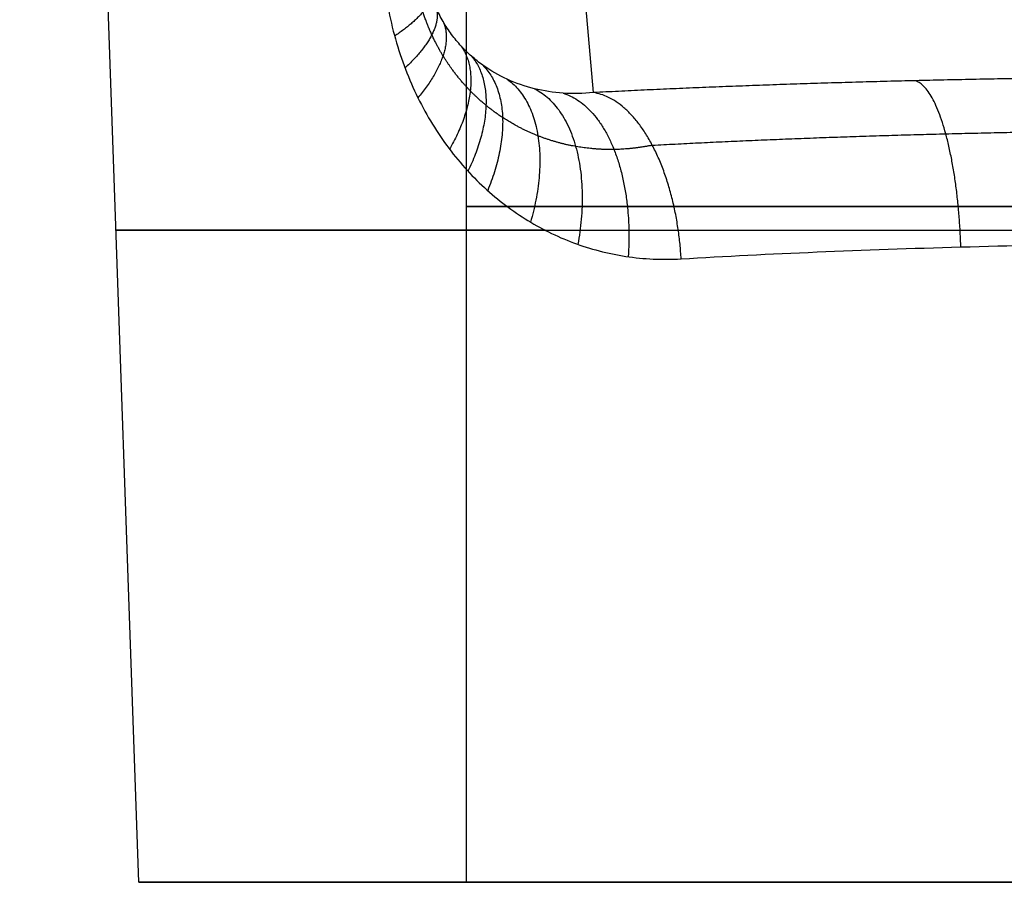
# Model space of a CAD drawing. Header units: millimetres. Extents: x -605 to 605, y -150 to 0.
# Tile 4 of 40: x -36 to -7, y -150 to -125. Entities that reach past the tile are written whole.
import ezdxf

# ---------------------------------------------------------------- set-up
doc = ezdxf.new("R2010")
doc.units = ezdxf.units.MM
doc.header["$MEASUREMENT"] = 0
doc.layers.add('Default', color=7, linetype='Continuous', true_color=0x000000)

msp = doc.modelspace()

# ---------------------------------------------------------------- linework, layer by layer
at = {"layer": 'Default'}
for p, q in [((-23, -150), (-23, -112.232)), ((-32.476, -150), (-33.742, -113.759)), ((-19.329, -127.165, -32.4), (-20.256, -116.565, -153.564)), ((-19.329, -127.165, -32.4), (-20.256, -116.565, -153.564)), ((-32.476, -150), (-23, -150))]:
    msp.add_line(p, q, dxfattribs=at)
at = {"layer": 'Default', "extrusion": (0, 1, 0)}
for centre, radius, start in [((0, 0, -130.459), 23, 270), ((0, 0, -131.146), 33.135, 308.7157), ((0, 0, -150), 32.476, 270)]:
    msp.add_arc(centre, radius, start, 90, dxfattribs=at)
at = {"layer": 'Default', "extrusion": (-1.23573e-15, 1, -6.17863e-16)}
msp.add_arc((0, 0, -150), 23, 270, 90, dxfattribs=at)
at = {"layer": 'Default'}
for points, knots in [([(-19.329, -127.165, -32.4), (-19.629, -127.196, -32.046), (-19.921, -127.201, -31.684), (-20.49, -127.162, -30.943), (-20.768, -127.118, -30.564), (-21.308, -126.984, -29.792), (-21.572, -126.893, -29.396), (-22.07, -126.666, -28.619), (-22.306, -126.531, -28.235), (-22.64, -126.292, -27.672), (-22.748, -126.207, -27.486), (-22.958, -126.022, -27.122), (-23.06, -125.923, -26.942), (-23.253, -125.713, -26.597), (-23.345, -125.602, -26.432), (-23.518, -125.368, -26.118), (-23.6, -125.244, -25.968), (-23.753, -124.981, -25.69), (-23.825, -124.841, -25.56), (-23.952, -124.552, -25.333), (-24.009, -124.402, -25.234), (-24.108, -124.089, -25.071), (-24.15, -123.924, -25.006), (-24.216, -123.587, -24.918), (-24.24, -123.415, -24.895), (-24.256, -123.239, -24.893)], [0, 0, 0, 0, 0.00131194, 0.00131194, 0.00262388, 0.00262388, 0.00393578, 0.00393578, 0.00524751, 0.00524751, 0.00590348, 0.00590348, 0.00655945, 0.00655945, 0.00721542, 0.00721542, 0.00787138, 0.00787138, 0.00852738, 0.00852738, 0.00918338, 0.00918338, 0.00983935, 0.00983935, 0.01049532, 0.01049532, 0.01049532, 0.01049532]), ([(-25.432, -123.5, -21.653), (-25.406, -123.823, -21.666), (-25.367, -124.142, -21.695), (-25.262, -124.772, -21.783), (-25.197, -125.082, -21.843), (-24.96, -125.996, -22.065), (-24.753, -126.573, -22.269), (-24.252, -127.654, -22.759), (-23.962, -128.149, -23.041), (-23.472, -128.834, -23.502), (-23.3, -129.051, -23.663), (-22.94, -129.465, -23.992), (-22.752, -129.66, -24.161), (-22.168, -130.212, -24.676), (-21.752, -130.535, -25.03), (-20.866, -131.091, -25.748), (-20.398, -131.323, -26.111), (-19.423, -131.688, -26.829), (-18.917, -131.82, -27.182), (-18.134, -131.939, -27.701), (-17.869, -131.965, -27.871), (-17.334, -131.99, -28.206), (-17.065, -131.988, -28.37), (-16.794, -131.972, -28.53)], [0, 0, 0, 0, 0.00096321, 0.00096321, 0.00192642, 0.00192642, 0.00385027, 0.00385027, 0.00577913, 0.00577913, 0.00673649, 0.00673649, 0.00769384, 0.00769384, 0.00962266, 0.00962266, 0.01154648, 0.01154648, 0.0134757, 0.0134757, 0.01443592, 0.01443592, 0.01539613, 0.01539613, 0.01539613, 0.01539613]), ([(-16.794, -131.972, -28.53), (-15.53, -131.897, -29.277), (-14.216, -131.83, -29.939), (-11.512, -131.715, -31.084), (-10.122, -131.666, -31.566), (-7.289, -131.588, -32.34), (-5.847, -131.559, -32.633), (-2.937, -131.519, -33.023), (-1.468, -131.51, -33.122), (0, -131.51, -33.122)], [0, 0, 0, 0, 0.00439117, 0.00439117, 0.00878235, 0.00878235, 0.01317352, 0.01317352, 0.01756469, 0.01756469, 0.01756469, 0.01756469])]:
    msp.add_open_spline(points, degree=3, knots=knots, dxfattribs=at)
for points, weights, knots in [([(-17.628, -128.686, -29.653), (-17.995, -128.762, -29.374), (-18.365, -128.804, -29.083), (-19.104, -128.816, -28.48), (-19.474, -128.787, -28.169), (-20.211, -128.657, -27.525), (-20.58, -128.554, -27.191), (-21.287, -128.275, -26.528), (-21.629, -128.1, -26.196), (-22.121, -127.777, -25.704), (-22.282, -127.66, -25.541), (-22.594, -127.403, -25.219), (-22.746, -127.264, -25.06), (-23.181, -126.819, -24.601), (-23.446, -126.483, -24.313), (-23.797, -125.908, -23.932), (-23.907, -125.704, -23.813), (-24.102, -125.28, -23.602), (-24.188, -125.059, -23.509), (-24.338, -124.598, -23.354), (-24.401, -124.356, -23.291), (-24.5, -123.86, -23.201), (-24.535, -123.607, -23.174), (-24.555, -123.349, -23.167)], [0.872463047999, 0.877412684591, 0.882507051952, 0.89286881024, 0.898136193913, 0.908732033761, 0.914088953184, 0.924401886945, 0.929399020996, 0.936568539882, 0.93890379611, 0.943445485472, 0.945654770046, 0.951931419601, 0.955696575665, 0.960530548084, 0.962007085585, 0.964568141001, 0.965663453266, 0.967443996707, 0.968131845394, 0.969025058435, 0.969230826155, 0.969186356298], [0, 0, 0, 0, 1.913636, 1.913636, 3.827272, 3.827272, 5.740907, 5.740907, 7.654543, 7.654543, 8.611361, 8.611361, 9.568179, 9.568179, 11.481815, 11.481815, 12.438633, 12.438633, 13.395451, 13.395451, 14.352269, 14.352269, 15.309086, 15.309086, 15.309086, 15.309086]), ([(-17.628, -128.686, -29.653), (-14.979, -128.542, -31.226), (-12.116, -128.43, -32.444), (-6.169, -128.28, -34.076), (-3.084, -128.242, -34.492), (0, -128.242, -34.492)], [0.872463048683, 0.87312101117, 0.873626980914, 0.874305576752, 0.874478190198, 0.874477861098], [0, 0, 0, 0, 10.172495, 10.172495, 20.34499, 20.34499, 20.34499, 20.34499])]:
    msp.add_rational_spline(points, weights, degree=3, knots=knots, dxfattribs=at)
for points, weights, degree in [([(-24.058, -124.245, -25.153), (-23.935, -124.765, -23.302), (-25.08, -125.528, -21.953)], [1.0000002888, 0.93310738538, 0.999999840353], 2), ([(-23.888, -124.697, -25.447), (-23.648, -125.401, -23.559), (-24.78, -126.453, -22.243)], [0.999999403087, 0.926575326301, 1.00000039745], 2), ([(-23.677, -125.112, -25.829), (-23.288, -125.975, -23.884), (-24.407, -127.314, -22.608)], [0.999997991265, 0.917839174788, 1.00000055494], 2), ([(-23.156, -125.818, -26.77), (-22.41, -126.898, -24.66), (-23.492, -128.801, -23.484)], [0.99999165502, 0.895498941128, 0.999998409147], 2), ([(-22.853, -126.114, -27.304), (-21.908, -127.254, -25.086), (-22.959, -129.438, -23.974)], [0.999998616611, 0.882353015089, 0.99999391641], 2), ([(-22.528, -126.372, -27.86), (-21.382, -127.537, -25.518), (-22.389, -129.999, -24.48)], [0.999997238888, 0.868358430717, 1.00000070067], 2), ([(0, -126.703, -37.683), (-6.841, -126.703, -37.683), (-13.439, -126.861, -35.88), (-19.329, -127.165, -32.4)], [1, 0.976414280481, 0.976414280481, 1], 3), ([(-21.821, -126.78, -29.007), (-20.28, -127.899, -26.375), (-21.15, -130.91, -25.517)], [1.00000045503, 0.838490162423, 1.0000009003], 2), ([(-8.705, -131.627, -31.953), (-8.845, -127.194, -32.076), (-10.019, -126.821, -36.339)], [1.00000000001, 0.747932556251, 1], 2), ([(-21.038, -127.051, -30.178), (-19.146, -128.002, -27.192), (-19.779, -131.553, -26.566)], [1.00000002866, 0.806868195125, 1.00000003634], 2), ([(-20.206, -127.181, -31.313), (-18.055, -127.861, -27.923), (-18.325, -131.91, -27.574)], [0.999992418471, 0.775379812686, 0.999999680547], 2), ([(-16.794, -131.972, -28.53), (-17.045, -127.501, -28.563), (-19.329, -127.165, -32.4)], [0.999999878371, 0.744926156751, 1], 2)]:
    msp.add_rational_spline(points, weights, degree=degree, dxfattribs=at)

doc.saveas('drawing.dxf')
